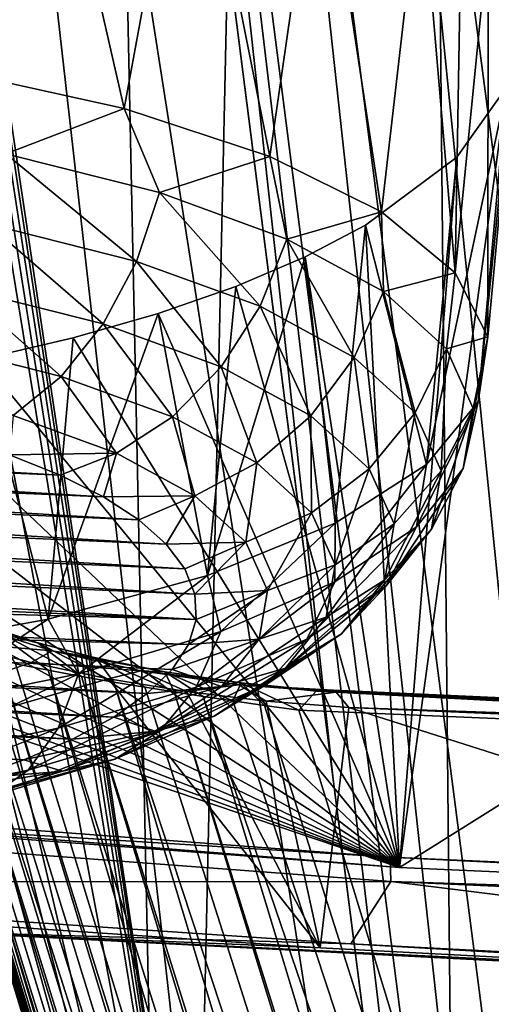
# Model space of a CAD drawing. Header units: millimetres. Extents: x -24 to 24, y 0 to 188.
# Tile 175 of 256: x -4.173 to -3.691, y 128.415 to 129.422. Entities that reach past the tile are written whole.
import ezdxf

# ---------------------------------------------------------------- set-up
doc = ezdxf.new("R2010")
doc.units = ezdxf.units.MM
doc.header["$LTSCALE"] = 58.620611
for name, color, linetype in [('12', 7, 'CONTINUOUS'), ('161', 7, 'CONTINUOUS'), ('2', 7, 'CONTINUOUS'), ('203', 7, 'CONTINUOUS'), ('206', 7, 'CONTINUOUS'), ('208', 7, 'CONTINUOUS'), ('209', 7, 'CONTINUOUS'), ('210', 7, 'CONTINUOUS'), ('211', 7, 'CONTINUOUS'), ('212', 7, 'CONTINUOUS'), ('213', 7, 'CONTINUOUS'), ('229', 7, 'CONTINUOUS'), ('247', 7, 'CONTINUOUS'), ('253', 7, 'CONTINUOUS'), ('347', 7, 'CONTINUOUS'), ('361', 7, 'CONTINUOUS'), ('362', 7, 'CONTINUOUS'), ('363', 7, 'CONTINUOUS'), ('364', 7, 'CONTINUOUS'), ('365', 7, 'CONTINUOUS')]:
    doc.layers.add(name, color=color, linetype=linetype)

msp = doc.modelspace()

# ---------------------------------------------------------------- linework, layer by layer
at = {"layer": '12', "color": 7, "linetype": 'CONTINUOUS'}
for points in [[(-13.2, 136.9457, 106.8622), (0, 136.9457, 106.8622), (0, 114.8352, 36.7366), (-13.2, 136.9457, 106.8622)], [(-13.1992, 125.1156, 69.3419), (-13.2, 136.9457, 106.8622), (0, 114.8352, 36.7366), (-13.1992, 125.1156, 69.3419)]]:
    msp.add_3dface(points, dxfattribs=at)
at = {"layer": '161', "color": 7, "linetype": 'CONTINUOUS'}
for points in [[(-5.1136, 136.6857, 206.8735), (-4.426, 108.2554, 117.2713), (-3.8105, 136.3147, 206.7007), (-5.1136, 136.6857, 206.8735)], [(-4.426, 108.2554, 117.2713), (-3.5345, 108.0801, 117.3266), (-3.8105, 136.3147, 206.7007), (-4.426, 108.2554, 117.2713)], [(-3.8105, 136.3147, 206.7007), (-3.5345, 108.0801, 117.3266), (-2.5216, 136.0553, 206.5802), (-3.8105, 136.3147, 206.7007)]]:
    msp.add_3dface(points, dxfattribs=at)
at = {"layer": '2', "color": 7, "linetype": 'CONTINUOUS'}
for points in [[(-3.9472, 123.9909, 23.9266), (-4.4559, 148, 23.8371), (-5.8919, 123.9909, 23.5233), (-3.9472, 123.9909, 23.9266)], [(-2.2375, 148, -24.1466), (-3.4539, 27.55, -24.0028), (-4.4559, 0.5, -23.8371), (-2.2375, 148, -24.1466)], [(-4.4559, 148, -23.8371), (-2.2375, 148, -24.1466), (-4.4559, 0.5, -23.8371), (-4.4559, 148, -23.8371)], [(-2.2375, 148, 24.1466), (-4.4559, 148, 23.8371), (-3.9472, 123.9909, 23.9266), (-2.2375, 148, 24.1466)], [(-1.9756, 123.9909, 24.1694), (-2.2375, 148, 24.1466), (-3.9472, 123.9909, 23.9266), (-1.9756, 123.9909, 24.1694)]]:
    msp.add_3dface(points, dxfattribs=at)
at = {"layer": '203', "color": 7, "linetype": 'CONTINUOUS'}
for points in [[(-4.516, 131.5121, 210.3745), (-4.5571, 131.8368, 210.2556), (-3.9322, 127.6464, 209.9263), (-4.516, 131.5121, 210.3745)], [(-4.5571, 131.8368, 210.2556), (-4.3856, 131.6494, 207.3901), (-3.9322, 127.6464, 209.9263), (-4.5571, 131.8368, 210.2556)], [(-4.3856, 131.6494, 207.3901), (-4.1281, 130.8052, 204.7125), (-3.5767, 126.4806, 206.229), (-4.3856, 131.6494, 207.3901)], [(-3.9322, 127.6464, 209.9263), (-4.3856, 131.6494, 207.3901), (-3.5767, 126.4806, 206.229), (-3.9322, 127.6464, 209.9263)], [(-4.48, 131.2067, 210.5402), (-4.516, 131.5121, 210.3745), (-3.9322, 127.6464, 209.9263), (-4.48, 131.2067, 210.5402)], [(-4.4501, 130.9283, 210.7491), (-4.48, 131.2067, 210.5402), (-3.9322, 127.6464, 209.9263), (-4.4501, 130.9283, 210.7491)], [(-4.427, 130.6832, 210.9965), (-4.4501, 130.9283, 210.7491), (-3.9322, 127.6464, 209.9263), (-4.427, 130.6832, 210.9965)], [(-3.5767, 126.4806, 206.229), (-4.1281, 130.8052, 204.7125), (-3.8522, 128.6421, 205.468), (-3.5767, 126.4806, 206.229)], [(-4.3645, 129.9451, 211.882), (-4.427, 130.6832, 210.9965), (-3.9322, 127.6464, 209.9263), (-4.3645, 129.9451, 211.882)], [(-4.3064, 129.2312, 212.7862), (-4.3645, 129.9451, 211.882), (-3.9322, 127.6464, 209.9263), (-4.3064, 129.2312, 212.7862)], [(-4.2952, 129.0734, 213.0183), (-4.3064, 129.2312, 212.7862), (-3.9322, 127.6464, 209.9263), (-4.2952, 129.0734, 213.0183)], [(-4.2888, 128.9432, 213.2675), (-4.2952, 129.0734, 213.0183), (-3.9322, 127.6464, 209.9263), (-4.2888, 128.9432, 213.2675)], [(-4.2874, 128.8423, 213.5296), (-4.2888, 128.9432, 213.2675), (-3.9322, 127.6464, 209.9263), (-4.2874, 128.8423, 213.5296)], [(-4.2876, 128.8271, 213.5769), (-4.2874, 128.8423, 213.5296), (-3.9322, 127.6464, 209.9263), (-4.2876, 128.8271, 213.5769)], [(-4.2878, 128.8121, 213.6237), (-4.2876, 128.8271, 213.5769), (-3.9322, 127.6464, 209.9263), (-4.2878, 128.8121, 213.6237)]]:
    msp.add_3dface(points, dxfattribs=at)
at = {"layer": '206', "color": 7, "linetype": 'CONTINUOUS'}
for points in [[(-3.8522, 128.6421, 205.468), (-4.1281, 130.8052, 204.7125), (-4.0805, 130.7225, 204.4511), (-3.8522, 128.6421, 205.468)], [(-3.5767, 126.4806, 206.229), (-3.8522, 128.6421, 205.468), (-4.0805, 130.7225, 204.4511), (-3.5767, 126.4806, 206.229)], [(-3.5767, 126.4806, 206.229), (-4.0805, 130.7225, 204.4511), (-3.5264, 126.3941, 205.9582), (-3.5767, 126.4806, 206.229)], [(-4.0805, 130.7225, 204.4511), (-3.9895, 130.6435, 204.1992), (-3.5264, 126.3941, 205.9582), (-4.0805, 130.7225, 204.4511)], [(-3.9895, 130.6435, 204.1992), (-3.8574, 130.5707, 203.9642), (-3.4301, 126.313, 205.6988), (-3.9895, 130.6435, 204.1992)], [(-3.5264, 126.3941, 205.9582), (-3.9895, 130.6435, 204.1992), (-3.4301, 126.313, 205.6988), (-3.5264, 126.3941, 205.9582)], [(-3.8574, 130.5707, 203.9642), (-3.6874, 130.5057, 203.7517), (-3.2904, 126.2394, 205.4578), (-3.8574, 130.5707, 203.9642)], [(-3.4301, 126.313, 205.6988), (-3.8574, 130.5707, 203.9642), (-3.2904, 126.2394, 205.4578), (-3.4301, 126.313, 205.6988)]]:
    msp.add_3dface(points, dxfattribs=at)
at = {"layer": '208', "color": 7, "linetype": 'CONTINUOUS'}
msp.add_3dface([(-3.8877, 128.7157, 214.778), (-3.0825, 126.0755, 206.4042), (-1.9529, 128.6336, 214.5176), (-3.8877, 128.7157, 214.778)], dxfattribs=at)
at = {"layer": '209', "color": 7, "linetype": 'CONTINUOUS'}
for points in [[(-3.8877, 128.7157, 214.778), (-1.9529, 128.6336, 214.5176), (-3.8698, 128.7353, 214.8711), (-3.8877, 128.7157, 214.778)], [(-3.8698, 128.7353, 214.8711), (-2.3306, 128.6655, 214.6499), (-3.8687, 128.7359, 214.8772), (-3.8698, 128.7353, 214.8711)], [(-3.8698, 128.7353, 214.8711), (-1.9529, 128.6336, 214.5176), (-2.3306, 128.6655, 214.6499), (-3.8698, 128.7353, 214.8711)], [(-2.3306, 128.6655, 214.6499), (-3.8526, 128.7362, 214.9664), (-3.8687, 128.7359, 214.8772), (-2.3306, 128.6655, 214.6499)], [(-2.3306, 128.6655, 214.6499), (-2.3202, 128.6668, 214.7462), (-3.8526, 128.7362, 214.9664), (-2.3306, 128.6655, 214.6499)], [(-3.8526, 128.7362, 214.9664), (-2.3202, 128.6668, 214.7462), (-3.8495, 128.7343, 214.9838), (-3.8526, 128.7362, 214.9664)], [(-2.3202, 128.6668, 214.7462), (-3.8367, 128.7185, 215.0601), (-3.8495, 128.7343, 214.9838), (-2.3202, 128.6668, 214.7462)], [(-1.9279, 128.6375, 214.8031), (-3.8367, 128.7185, 215.0601), (-2.3202, 128.6668, 214.7462), (-1.9279, 128.6375, 214.8031)]]:
    msp.add_3dface(points, dxfattribs=at)
at = {"layer": '210', "color": 7, "linetype": 'CONTINUOUS'}
for points in [[(-4.2135, 128.7997, 214.8856), (-4.2708, 128.8234, 214.8075), (-4.1543, 128.7844, 214.7962), (-4.2135, 128.7997, 214.8856)], [(-4.1543, 128.7844, 214.7962), (-4.2708, 128.8234, 214.8075), (-4.2018, 128.7994, 214.7276), (-4.1543, 128.7844, 214.7962)], [(-4.2135, 128.7997, 214.8856), (-4.1394, 128.7763, 214.9497), (-4.2384, 128.785, 214.9824), (-4.2135, 128.7997, 214.8856)], [(-4.1394, 128.7763, 214.9497), (-4.2135, 128.7997, 214.8856), (-4.0949, 128.7691, 214.8512), (-4.1394, 128.7763, 214.9497)], [(-4.0949, 128.7691, 214.8512), (-4.2135, 128.7997, 214.8856), (-4.1543, 128.7844, 214.7962), (-4.0949, 128.7691, 214.8512)], [(-4.1543, 128.7844, 214.7962), (-4.2018, 128.7994, 214.7276), (-4.1097, 128.7502, 214.7074), (-4.1543, 128.7844, 214.7962)], [(-4.1097, 128.7502, 214.7074), (-4.2018, 128.7994, 214.7276), (-4.1436, 128.7565, 214.6561), (-4.1097, 128.7502, 214.7074)], [(-4.1436, 128.7565, 214.6561), (-4.2018, 128.7994, 214.7276), (-4.177, 128.7632, 214.5877), (-4.1436, 128.7565, 214.6561)], [(-4.2384, 128.785, 214.9824), (-4.1394, 128.7763, 214.9497), (-4.1608, 128.7645, 215.0235), (-4.2384, 128.785, 214.9824)], [(-4.0949, 128.7691, 214.8512), (-4.1543, 128.7844, 214.7962), (-4.0765, 128.7444, 214.744), (-4.0949, 128.7691, 214.8512)], [(-4.0765, 128.7444, 214.744), (-4.1543, 128.7844, 214.7962), (-4.1097, 128.7502, 214.7074), (-4.0765, 128.7444, 214.744)], [(-4.1394, 128.7763, 214.9497), (-4.049, 128.756, 214.9912), (-4.1608, 128.7645, 215.0235), (-4.1394, 128.7763, 214.9497)], [(-4.049, 128.756, 214.9912), (-4.1394, 128.7763, 214.9497), (-4.0243, 128.755, 214.8858), (-4.049, 128.756, 214.9912)], [(-4.0243, 128.755, 214.8858), (-4.1394, 128.7763, 214.9497), (-4.0949, 128.7691, 214.8512), (-4.0243, 128.755, 214.8858)], [(-4.1608, 128.7645, 215.0235), (-4.049, 128.756, 214.9912), (-4.0821, 128.7479, 215.0513), (-4.1608, 128.7645, 215.0235)], [(-4.0243, 128.755, 214.8858), (-4.0949, 128.7691, 214.8512), (-4.0149, 128.7344, 214.7838), (-4.0243, 128.755, 214.8858)], [(-4.0149, 128.7344, 214.7838), (-4.0949, 128.7691, 214.8512), (-4.0449, 128.7392, 214.7685), (-4.0149, 128.7344, 214.7838)], [(-4.0449, 128.7392, 214.7685), (-4.0949, 128.7691, 214.8512), (-4.0765, 128.7444, 214.744), (-4.0449, 128.7392, 214.7685)], [(-4.0821, 128.7479, 215.0513), (-4.049, 128.756, 214.9912), (-4.0025, 128.7348, 215.0664), (-4.0821, 128.7479, 215.0513)], [(-4.049, 128.756, 214.9912), (-3.9489, 128.7415, 215.0028), (-4.0025, 128.7348, 215.0664), (-4.049, 128.756, 214.9912)], [(-3.9489, 128.7415, 215.0028), (-4.049, 128.756, 214.9912), (-3.9466, 128.7436, 214.8945), (-3.9489, 128.7415, 215.0028)], [(-3.9466, 128.7436, 214.8945), (-4.049, 128.756, 214.9912), (-4.0243, 128.755, 214.8858), (-3.9466, 128.7436, 214.8945)], [(-3.9466, 128.7436, 214.8945), (-4.0243, 128.755, 214.8858), (-3.955, 128.7253, 214.7941), (-3.9466, 128.7436, 214.8945)], [(-3.955, 128.7253, 214.7941), (-4.0243, 128.755, 214.8858), (-3.9853, 128.7298, 214.792), (-3.955, 128.7253, 214.7941)], [(-3.9853, 128.7298, 214.792), (-4.0243, 128.755, 214.8858), (-4.0149, 128.7344, 214.7838), (-3.9853, 128.7298, 214.792)], [(-4.0025, 128.7348, 215.0664), (-3.9489, 128.7415, 215.0028), (-3.9209, 128.725, 215.0695), (-4.0025, 128.7348, 215.0664)], [(-3.9226, 128.7206, 214.7897), (-3.9466, 128.7436, 214.8945), (-3.955, 128.7253, 214.7941), (-3.9226, 128.7206, 214.7897)], [(-3.8687, 128.7359, 214.8772), (-3.9489, 128.7415, 215.0028), (-3.9466, 128.7436, 214.8945), (-3.8687, 128.7359, 214.8772)], [(-3.8526, 128.7362, 214.9664), (-3.8495, 128.7343, 214.9838), (-3.9489, 128.7415, 215.0028), (-3.8526, 128.7362, 214.9664)], [(-3.8687, 128.7359, 214.8772), (-3.8526, 128.7362, 214.9664), (-3.9489, 128.7415, 215.0028), (-3.8687, 128.7359, 214.8772)], [(-3.9489, 128.7415, 215.0028), (-3.8495, 128.7343, 214.9838), (-3.9209, 128.725, 215.0695), (-3.9489, 128.7415, 215.0028)], [(-3.8877, 128.7157, 214.778), (-3.8698, 128.7353, 214.8711), (-3.9466, 128.7436, 214.8945), (-3.8877, 128.7157, 214.778)], [(-3.8877, 128.7157, 214.778), (-3.9466, 128.7436, 214.8945), (-3.9226, 128.7206, 214.7897), (-3.8877, 128.7157, 214.778)], [(-3.8698, 128.7353, 214.8711), (-3.8687, 128.7359, 214.8772), (-3.9466, 128.7436, 214.8945), (-3.8698, 128.7353, 214.8711)], [(-3.8495, 128.7343, 214.9838), (-3.8367, 128.7185, 215.0601), (-3.9209, 128.725, 215.0695), (-3.8495, 128.7343, 214.9838)]]:
    msp.add_3dface(points, dxfattribs=at)
at = {"layer": '211', "color": 7, "linetype": 'CONTINUOUS'}
for points in [[(-4.2384, 128.785, 214.9824), (-4.1608, 128.7645, 215.0235), (-4.8154, 128.5369, 216.2234), (-4.2384, 128.785, 214.9824)], [(-4.1608, 128.7645, 215.0235), (-4.0821, 128.7479, 215.0513), (-4.8154, 128.5369, 216.2234), (-4.1608, 128.7645, 215.0235)], [(-4.8154, 128.5369, 216.2234), (-4.0821, 128.7479, 215.0513), (-3.866, 128.4728, 216.0201), (-4.8154, 128.5369, 216.2234)], [(-4.0821, 128.7479, 215.0513), (-4.0025, 128.7348, 215.0664), (-3.866, 128.4728, 216.0201), (-4.0821, 128.7479, 215.0513)], [(-4.0025, 128.7348, 215.0664), (-3.9209, 128.725, 215.0695), (-3.866, 128.4728, 216.0201), (-4.0025, 128.7348, 215.0664)], [(-3.9209, 128.725, 215.0695), (-3.8367, 128.7185, 215.0601), (-3.866, 128.4728, 216.0201), (-3.9209, 128.725, 215.0695)], [(-3.866, 128.4728, 216.0201), (-3.8367, 128.7185, 215.0601), (-2.9074, 128.4228, 215.8615), (-3.866, 128.4728, 216.0201)], [(-3.8367, 128.7185, 215.0601), (-1.9279, 128.6375, 214.8031), (-2.9074, 128.4228, 215.8615), (-3.8367, 128.7185, 215.0601)]]:
    msp.add_3dface(points, dxfattribs=at)
at = {"layer": '212', "color": 7, "linetype": 'CONTINUOUS'}
for points in [[(-3.8346, 128.4767, 216.1813), (-4.7764, 128.5402, 216.3829), (-4.258, 128.489, 216.1825), (-3.8346, 128.4767, 216.1813)], [(-4.8154, 128.5369, 216.2234), (-3.866, 128.4728, 216.0201), (-4.258, 128.489, 216.1825), (-4.8154, 128.5369, 216.2234)], [(-3.866, 128.4728, 216.0201), (-2.9074, 128.4228, 215.8615), (-4.258, 128.489, 216.1825), (-3.866, 128.4728, 216.0201)], [(-2.9074, 128.4228, 215.8615), (-2.4228, 128.3942, 215.8818), (-4.258, 128.489, 216.1825), (-2.9074, 128.4228, 215.8615)], [(-2.4228, 128.3942, 215.8818), (-3.8346, 128.4767, 216.1813), (-4.258, 128.489, 216.1825), (-2.4228, 128.3942, 215.8818)], [(-2.8835, 128.4271, 216.024), (-3.8346, 128.4767, 216.1813), (-2.4228, 128.3942, 215.8818), (-2.8835, 128.4271, 216.024)]]:
    msp.add_3dface(points, dxfattribs=at)
at = {"layer": '213', "color": 7, "linetype": 'CONTINUOUS'}
for points in [[(-5.6454, 128.6801, 216.8244), (-4.7764, 128.5402, 216.3829), (-3.7938, 128.5407, 216.3822), (-5.6454, 128.6801, 216.8244)], [(-4.7764, 128.5402, 216.3829), (-3.8346, 128.4767, 216.1813), (-3.7938, 128.5407, 216.3822), (-4.7764, 128.5402, 216.3829)], [(-3.8346, 128.4767, 216.1813), (-2.8835, 128.4271, 216.024), (-3.7938, 128.5407, 216.3822), (-3.8346, 128.4767, 216.1813)], [(-3.7938, 128.5407, 216.3822), (-2.8835, 128.4271, 216.024), (-1.9057, 128.4565, 216.1151), (-3.7938, 128.5407, 216.3822)]]:
    msp.add_3dface(points, dxfattribs=at)
at = {"layer": '229', "color": 7, "linetype": 'CONTINUOUS'}
for points in [[(-5.6459, 128.7051, 216.8167), (-5.6454, 128.6801, 216.8244), (-3.7944, 128.5656, 216.3744), (-5.6459, 128.7051, 216.8167)], [(-5.6454, 128.6801, 216.8244), (-3.7938, 128.5407, 216.3822), (-3.7944, 128.5656, 216.3744), (-5.6454, 128.6801, 216.8244)], [(-3.7944, 128.5656, 216.3744), (-3.7938, 128.5407, 216.3822), (-1.9063, 128.4814, 216.1073), (-3.7944, 128.5656, 216.3744)], [(-3.7938, 128.5407, 216.3822), (-1.9057, 128.4565, 216.1151), (-1.9063, 128.4814, 216.1073), (-3.7938, 128.5407, 216.3822)]]:
    msp.add_3dface(points, dxfattribs=at)
at = {"layer": '247', "color": 7, "linetype": 'CONTINUOUS'}
for points in [[(-4.2878, 128.8121, 213.6237), (-3.564, 126.4177, 206.25), (-4.2909, 128.809, 213.7134), (-4.2878, 128.8121, 213.6237)], [(-4.2878, 128.8121, 213.6237), (-3.9322, 127.6464, 209.9263), (-3.564, 126.4177, 206.25), (-4.2878, 128.8121, 213.6237)], [(-3.564, 126.4177, 206.25), (-4.2921, 128.8058, 213.7977), (-4.2909, 128.809, 213.7134), (-3.564, 126.4177, 206.25)], [(-3.564, 126.4177, 206.25), (-4.2915, 128.8028, 213.8762), (-4.2921, 128.8058, 213.7977), (-3.564, 126.4177, 206.25)], [(-3.564, 126.4177, 206.25), (-3.5479, 126.3699, 206.2666), (-4.2915, 128.8028, 213.8762), (-3.564, 126.4177, 206.25)], [(-3.5479, 126.3699, 206.2666), (-4.2895, 128.7998, 213.9497), (-4.2915, 128.8028, 213.8762), (-3.5479, 126.3699, 206.2666)], [(-3.5479, 126.3699, 206.2666), (-4.2862, 128.7969, 214.0184), (-4.2895, 128.7998, 213.9497), (-3.5479, 126.3699, 206.2666)], [(-3.5479, 126.3699, 206.2666), (-3.5257, 126.3228, 206.2836), (-4.2862, 128.7969, 214.0184), (-3.5479, 126.3699, 206.2666)], [(-3.5257, 126.3228, 206.2836), (-4.2817, 128.794, 214.0827), (-4.2862, 128.7969, 214.0184), (-3.5257, 126.3228, 206.2836)], [(-3.5257, 126.3228, 206.2836), (-4.2733, 128.7898, 214.1714), (-4.2817, 128.794, 214.0827), (-3.5257, 126.3228, 206.2836)], [(-3.5257, 126.3228, 206.2836), (-3.492, 126.2698, 206.3036), (-4.2733, 128.7898, 214.1714), (-3.5257, 126.3228, 206.2836)], [(-3.492, 126.2698, 206.3036), (-4.2629, 128.7857, 214.2515), (-4.2733, 128.7898, 214.1714), (-3.492, 126.2698, 206.3036)], [(-3.492, 126.2698, 206.3036), (-4.2511, 128.7817, 214.3238), (-4.2629, 128.7857, 214.2515), (-3.492, 126.2698, 206.3036)], [(-3.492, 126.2698, 206.3036), (-3.4642, 126.2355, 206.3171), (-4.2511, 128.7817, 214.3238), (-3.492, 126.2698, 206.3036)], [(-3.4642, 126.2355, 206.3171), (-4.238, 128.7778, 214.3889), (-4.2511, 128.7817, 214.3238), (-3.4642, 126.2355, 206.3171)], [(-3.4642, 126.2355, 206.3171), (-3.4124, 126.1861, 206.3376), (-4.238, 128.7778, 214.3889), (-3.4642, 126.2355, 206.3171)], [(-3.4124, 126.1861, 206.3376), (-4.2238, 128.774, 214.4473), (-4.238, 128.7778, 214.3889), (-3.4124, 126.1861, 206.3376)], [(-3.4124, 126.1861, 206.3376), (-4.2088, 128.7703, 214.4997), (-4.2238, 128.774, 214.4473), (-3.4124, 126.1861, 206.3376)], [(-3.4124, 126.1861, 206.3376), (-4.1932, 128.7667, 214.5463), (-4.2088, 128.7703, 214.4997), (-3.4124, 126.1861, 206.3376)], [(-3.4124, 126.1861, 206.3376), (-3.3823, 126.1633, 206.3477), (-4.1932, 128.7667, 214.5463), (-3.4124, 126.1861, 206.3376)], [(-3.3823, 126.1633, 206.3477), (-4.177, 128.7632, 214.5877), (-4.1932, 128.7667, 214.5463), (-3.3823, 126.1633, 206.3477)], [(-3.3823, 126.1633, 206.3477), (-4.1436, 128.7565, 214.6561), (-4.177, 128.7632, 214.5877), (-3.3823, 126.1633, 206.3477)], [(-3.3823, 126.1633, 206.3477), (-3.3137, 126.1236, 206.3668), (-4.1436, 128.7565, 214.6561), (-3.3823, 126.1633, 206.3477)], [(-3.3137, 126.1236, 206.3668), (-4.1097, 128.7502, 214.7074), (-4.1436, 128.7565, 214.6561), (-3.3137, 126.1236, 206.3668)], [(-3.3137, 126.1236, 206.3668), (-3.2863, 126.1116, 206.3732), (-4.1097, 128.7502, 214.7074), (-3.3137, 126.1236, 206.3668)], [(-3.2863, 126.1116, 206.3732), (-4.0765, 128.7444, 214.744), (-4.1097, 128.7502, 214.7074), (-3.2863, 126.1116, 206.3732)], [(-3.2863, 126.1116, 206.3732), (-3.2016, 126.086, 206.3894), (-4.0765, 128.7444, 214.744), (-3.2863, 126.1116, 206.3732)], [(-3.2016, 126.086, 206.3894), (-4.0449, 128.7392, 214.7685), (-4.0765, 128.7444, 214.744), (-3.2016, 126.086, 206.3894)], [(-3.2016, 126.086, 206.3894), (-4.0149, 128.7344, 214.7838), (-4.0449, 128.7392, 214.7685), (-3.2016, 126.086, 206.3894)], [(-3.2016, 126.086, 206.3894), (-3.1839, 126.0827, 206.3922), (-4.0149, 128.7344, 214.7838), (-3.2016, 126.086, 206.3894)], [(-3.1839, 126.0827, 206.3922), (-3.9853, 128.7298, 214.792), (-4.0149, 128.7344, 214.7838), (-3.1839, 126.0827, 206.3922)], [(-3.1839, 126.0827, 206.3922), (-3.0825, 126.0755, 206.4042), (-3.9853, 128.7298, 214.792), (-3.1839, 126.0827, 206.3922)], [(-3.0825, 126.0755, 206.4042), (-3.955, 128.7253, 214.7941), (-3.9853, 128.7298, 214.792), (-3.0825, 126.0755, 206.4042)], [(-3.0825, 126.0755, 206.4042), (-3.9226, 128.7206, 214.7897), (-3.955, 128.7253, 214.7941), (-3.0825, 126.0755, 206.4042)], [(-3.0825, 126.0755, 206.4042), (-3.8877, 128.7157, 214.778), (-3.9226, 128.7206, 214.7897), (-3.0825, 126.0755, 206.4042)]]:
    msp.add_3dface(points, dxfattribs=at)
at = {"layer": '253', "color": 7, "linetype": 'CONTINUOUS'}
for points in [[(-1.9017, 128.4708, 216.1629), (-2.3446, 129.4588, 219.0029), (-3.7849, 128.5548, 216.4293), (-1.9017, 128.4708, 216.1629)], [(-3.7849, 128.5548, 216.4293), (-2.3446, 129.4588, 219.0029), (-3.6752, 129.3531, 218.7523), (-3.7849, 128.5548, 216.4293)], [(-3.7263, 129.2812, 218.5561), (-3.7849, 128.5548, 216.4293), (-3.6752, 129.3531, 218.7523), (-3.7263, 129.2812, 218.5561)], [(-3.8194, 129.2117, 218.3652), (-3.7849, 128.5548, 216.4293), (-3.7263, 129.2812, 218.5561), (-3.8194, 129.2117, 218.3652)], [(-3.8812, 129.1792, 218.2756), (-3.7849, 128.5548, 216.4293), (-3.8194, 129.2117, 218.3652), (-3.8812, 129.1792, 218.2756)], [(-3.9521, 129.149, 218.1921), (-3.7849, 128.5548, 216.4293), (-3.8812, 129.1792, 218.2756), (-3.9521, 129.149, 218.1921)], [(-4.0314, 129.1213, 218.1156), (-3.7849, 128.5548, 216.4293), (-3.9521, 129.149, 218.1921), (-4.0314, 129.1213, 218.1156)], [(-4.1182, 129.0965, 218.0468), (-3.7849, 128.5548, 216.4293), (-4.0314, 129.1213, 218.1156), (-4.1182, 129.0965, 218.0468)], [(-4.2118, 129.0747, 217.9864), (-3.7849, 128.5548, 216.4293), (-4.1182, 129.0965, 218.0468), (-4.2118, 129.0747, 217.9864)], [(-4.3112, 129.056, 217.9349), (-3.7849, 128.5548, 216.4293), (-4.2118, 129.0747, 217.9864), (-4.3112, 129.056, 217.9349)], [(-4.4154, 129.0407, 217.8929), (-3.7849, 128.5548, 216.4293), (-4.3112, 129.056, 217.9349), (-4.4154, 129.0407, 217.8929)], [(-5.6316, 128.6939, 216.8705), (-3.7849, 128.5548, 216.4293), (-5.1936, 129.0327, 217.8865), (-5.6316, 128.6939, 216.8705)], [(-5.1936, 129.0327, 217.8865), (-3.7849, 128.5548, 216.4293), (-5.0848, 129.0231, 217.8562), (-5.1936, 129.0327, 217.8865)], [(-4.5236, 129.0288, 217.8608), (-3.7849, 128.5548, 216.4293), (-4.4154, 129.0407, 217.8929), (-4.5236, 129.0288, 217.8608)], [(-5.0848, 129.0231, 217.8562), (-3.7849, 128.5548, 216.4293), (-4.9735, 129.0171, 217.8361), (-5.0848, 129.0231, 217.8562)], [(-4.6345, 129.0205, 217.8389), (-3.7849, 128.5548, 216.4293), (-4.5236, 129.0288, 217.8608), (-4.6345, 129.0205, 217.8389)], [(-4.9735, 129.0171, 217.8361), (-3.7849, 128.5548, 216.4293), (-4.8606, 129.0146, 217.8265), (-4.9735, 129.0171, 217.8361)], [(-4.8606, 129.0146, 217.8265), (-3.7849, 128.5548, 216.4293), (-4.7472, 129.0157, 217.8275), (-4.8606, 129.0146, 217.8265)], [(-4.7472, 129.0157, 217.8275), (-3.7849, 128.5548, 216.4293), (-4.6345, 129.0205, 217.8389), (-4.7472, 129.0157, 217.8275)]]:
    msp.add_3dface(points, dxfattribs=at)
at = {"layer": '347', "color": 7, "linetype": 'CONTINUOUS'}
for points in [[(-5.6459, 128.7051, 216.8167), (-3.7944, 128.5656, 216.3744), (-3.7849, 128.5548, 216.4293), (-5.6459, 128.7051, 216.8167)], [(-5.6459, 128.7051, 216.8167), (-3.7849, 128.5548, 216.4293), (-5.6316, 128.6939, 216.8705), (-5.6459, 128.7051, 216.8167)], [(-3.7944, 128.5656, 216.3744), (-1.9063, 128.4814, 216.1073), (-1.9017, 128.4708, 216.1629), (-3.7944, 128.5656, 216.3744)], [(-3.7944, 128.5656, 216.3744), (-1.9017, 128.4708, 216.1629), (-3.7849, 128.5548, 216.4293), (-3.7944, 128.5656, 216.3744)]]:
    msp.add_3dface(points, dxfattribs=at)
at = {"layer": '361', "color": 7, "linetype": 'CONTINUOUS'}
for points in [[(-5.2765, 129.0241, 219.7468), (-5.3457, 129.0086, 219.6974), (-4.1314, 128.9561, 219.5309), (-5.2765, 129.0241, 219.7468)], [(-4.1832, 128.9769, 219.5969), (-5.2765, 129.0241, 219.7468), (-4.1314, 128.9561, 219.5309), (-4.1832, 128.9769, 219.5969)], [(-5.3457, 129.0086, 219.6974), (-5.409, 128.9909, 219.6414), (-4.0872, 128.9338, 219.4601), (-5.3457, 129.0086, 219.6974)], [(-4.1314, 128.9561, 219.5309), (-5.3457, 129.0086, 219.6974), (-4.0872, 128.9338, 219.4601), (-4.1314, 128.9561, 219.5309)], [(-5.409, 128.9909, 219.6414), (-5.4659, 128.9713, 219.5793), (-4.051, 128.9102, 219.3853), (-5.409, 128.9909, 219.6414)], [(-4.0872, 128.9338, 219.4601), (-5.409, 128.9909, 219.6414), (-4.051, 128.9102, 219.3853), (-4.0872, 128.9338, 219.4601)], [(-5.4659, 128.9713, 219.5793), (-5.5156, 128.9501, 219.5119), (-4.0231, 128.8856, 219.3073), (-5.4659, 128.9713, 219.5793)], [(-4.051, 128.9102, 219.3853), (-5.4659, 128.9713, 219.5793), (-4.0231, 128.8856, 219.3073), (-4.051, 128.9102, 219.3853)], [(-5.5156, 128.9501, 219.5119), (-5.5577, 128.9274, 219.44), (-4.004, 128.8602, 219.227), (-5.5156, 128.9501, 219.5119)], [(-4.0231, 128.8856, 219.3073), (-5.5156, 128.9501, 219.5119), (-4.004, 128.8602, 219.227), (-4.0231, 128.8856, 219.3073)], [(-5.5577, 128.9274, 219.44), (-5.5917, 128.9035, 219.3642), (-3.9938, 128.8344, 219.1451), (-5.5577, 128.9274, 219.44)], [(-4.004, 128.8602, 219.227), (-5.5577, 128.9274, 219.44), (-3.9938, 128.8344, 219.1451), (-4.004, 128.8602, 219.227)], [(-5.5917, 128.9035, 219.3642), (-5.6172, 128.8787, 219.2855), (-3.9926, 128.8085, 219.0628), (-5.5917, 128.9035, 219.3642)], [(-3.9938, 128.8344, 219.1451), (-5.5917, 128.9035, 219.3642), (-3.9926, 128.8085, 219.0628), (-3.9938, 128.8344, 219.1451)], [(-5.6172, 128.8787, 219.2855), (-5.6338, 128.8534, 219.2051), (-3.9926, 128.8085, 219.0628), (-5.6172, 128.8787, 219.2855)], [(-5.6416, 128.8276, 219.1235), (-4.0004, 128.7827, 218.9812), (-5.6338, 128.8534, 219.2051), (-5.6416, 128.8276, 219.1235)], [(-5.6338, 128.8534, 219.2051), (-4.0004, 128.7827, 218.9812), (-3.9926, 128.8085, 219.0628), (-5.6338, 128.8534, 219.2051)], [(-4.017, 128.7574, 218.9008), (-4.0004, 128.7827, 218.9812), (-5.6416, 128.8276, 219.1235), (-4.017, 128.7574, 218.9008)], [(-4.0425, 128.7326, 218.8221), (-4.017, 128.7574, 218.9008), (-5.6416, 128.8276, 219.1235), (-4.0425, 128.7326, 218.8221)], [(-5.6404, 128.8017, 219.0412), (-4.0425, 128.7326, 218.8221), (-5.6416, 128.8276, 219.1235), (-5.6404, 128.8017, 219.0412)], [(-4.0765, 128.7087, 218.7463), (-4.0425, 128.7326, 218.8221), (-5.6404, 128.8017, 219.0412), (-4.0765, 128.7087, 218.7463)], [(-5.6302, 128.7759, 218.9593), (-4.0765, 128.7087, 218.7463), (-5.6404, 128.8017, 219.0412), (-5.6302, 128.7759, 218.9593)], [(-4.1186, 128.686, 218.6744), (-4.0765, 128.7087, 218.7463), (-5.6302, 128.7759, 218.9593), (-4.1186, 128.686, 218.6744)], [(-5.6111, 128.7505, 218.879), (-4.1186, 128.686, 218.6744), (-5.6302, 128.7759, 218.9593), (-5.6111, 128.7505, 218.879)], [(-4.1683, 128.6648, 218.607), (-4.1186, 128.686, 218.6744), (-5.6111, 128.7505, 218.879), (-4.1683, 128.6648, 218.607)], [(-5.5832, 128.7259, 218.801), (-4.1683, 128.6648, 218.607), (-5.6111, 128.7505, 218.879), (-5.5832, 128.7259, 218.801)], [(-4.2252, 128.6452, 218.5449), (-4.1683, 128.6648, 218.607), (-5.5832, 128.7259, 218.801), (-4.2252, 128.6452, 218.5449)]]:
    msp.add_3dface(points, dxfattribs=at)
at = {"layer": '362', "color": 7, "linetype": 'CONTINUOUS'}
for points in [[(-4.066, 129.3307, 219.8083), (-4.2436, 129.3699, 219.9327), (-4.1868, 129.2844, 219.9022), (-4.066, 129.3307, 219.8083)], [(-4.03, 129.2449, 219.7769), (-4.066, 129.3307, 219.8083), (-4.1868, 129.2844, 219.9022), (-4.03, 129.2449, 219.7769)], [(-3.9173, 129.2818, 219.6532), (-4.066, 129.3307, 219.8083), (-4.03, 129.2449, 219.7769), (-3.9173, 129.2818, 219.6532)], [(-4.0533, 129.1746, 219.7749), (-4.1868, 129.2844, 219.9022), (-4.2055, 129.213, 219.8965), (-4.0533, 129.1746, 219.7749)], [(-4.03, 129.2449, 219.7769), (-4.1868, 129.2844, 219.9022), (-4.0533, 129.1746, 219.7749), (-4.03, 129.2449, 219.7769)], [(-3.9, 129.1974, 219.6263), (-3.9173, 129.2818, 219.6532), (-4.03, 129.2449, 219.7769), (-3.9, 129.1974, 219.6263)], [(-3.8032, 129.2251, 219.4734), (-3.9173, 129.2818, 219.6532), (-3.9, 129.1974, 219.6263), (-3.8032, 129.2251, 219.4734)], [(-3.9271, 129.1286, 219.6288), (-4.03, 129.2449, 219.7769), (-4.0533, 129.1746, 219.7749), (-3.9271, 129.1286, 219.6288)], [(-3.9, 129.1974, 219.6263), (-4.03, 129.2449, 219.7769), (-3.9271, 129.1286, 219.6288), (-3.9, 129.1974, 219.6263)], [(-3.8012, 129.1436, 219.4555), (-3.8032, 129.2251, 219.4734), (-3.9, 129.1974, 219.6263), (-3.8012, 129.1436, 219.4555)], [(-3.7281, 129.1628, 219.2759), (-3.8032, 129.2251, 219.4734), (-3.8012, 129.1436, 219.4555), (-3.7281, 129.1628, 219.2759)], [(-4.0874, 129.1107, 219.7596), (-4.2055, 129.213, 219.8965), (-4.2328, 129.1473, 219.8757), (-4.0874, 129.1107, 219.7596)], [(-4.0533, 129.1746, 219.7749), (-4.2055, 129.213, 219.8965), (-4.0874, 129.1107, 219.7596), (-4.0533, 129.1746, 219.7749)], [(-3.8312, 129.0763, 219.463), (-3.9, 129.1974, 219.6263), (-3.9271, 129.1286, 219.6288), (-3.8312, 129.0763, 219.463)], [(-3.8012, 129.1436, 219.4555), (-3.9, 129.1974, 219.6263), (-3.8312, 129.0763, 219.463), (-3.8012, 129.1436, 219.4555)], [(-3.9669, 129.0667, 219.62), (-4.0533, 129.1746, 219.7749), (-4.0874, 129.1107, 219.7596), (-3.9669, 129.0667, 219.62)], [(-3.9271, 129.1286, 219.6288), (-4.0533, 129.1746, 219.7749), (-3.9669, 129.0667, 219.62), (-3.9271, 129.1286, 219.6288)], [(-3.737, 129.0852, 219.2703), (-3.7281, 129.1628, 219.2759), (-3.8012, 129.1436, 219.4555), (-3.737, 129.0852, 219.2703)], [(-3.6948, 129.0973, 219.0682), (-3.7281, 129.1628, 219.2759), (-3.737, 129.0852, 219.2703), (-3.6948, 129.0973, 219.0682)], [(-4.1303, 129.057, 219.7319), (-4.2328, 129.1473, 219.8757), (-4.2671, 129.0915, 219.8413), (-4.1303, 129.057, 219.7319)], [(-4.0874, 129.1107, 219.7596), (-4.2328, 129.1473, 219.8757), (-4.1303, 129.057, 219.7319), (-4.0874, 129.1107, 219.7596)], [(-3.7689, 129.0196, 219.2832), (-3.8012, 129.1436, 219.4555), (-3.8312, 129.0763, 219.463), (-3.7689, 129.0196, 219.2832)], [(-3.737, 129.0852, 219.2703), (-3.8012, 129.1436, 219.4555), (-3.7689, 129.0196, 219.2832), (-3.737, 129.0852, 219.2703)], [(-3.8753, 129.0168, 219.4616), (-3.9271, 129.1286, 219.6288), (-3.9669, 129.0667, 219.62), (-3.8753, 129.0168, 219.4616)], [(-3.8312, 129.0763, 219.463), (-3.9271, 129.1286, 219.6288), (-3.8753, 129.0168, 219.4616), (-3.8312, 129.0763, 219.463)], [(-4.0168, 129.0156, 219.6005), (-4.0874, 129.1107, 219.7596), (-4.1303, 129.057, 219.7319), (-4.0168, 129.0156, 219.6005)], [(-3.9669, 129.0667, 219.62), (-4.0874, 129.1107, 219.7596), (-4.0168, 129.0156, 219.6005), (-3.9669, 129.0667, 219.62)], [(-3.7096, 129.0242, 219.0769), (-3.6948, 129.0973, 219.0682), (-3.737, 129.0852, 219.2703), (-3.7096, 129.0242, 219.0769)], [(-3.7046, 129.0311, 218.8582), (-3.6948, 129.0973, 219.0682), (-3.7199, 128.9628, 218.8821), (-3.7046, 129.0311, 218.8582)], [(-3.7199, 128.9628, 218.8821), (-3.6948, 129.0973, 219.0682), (-3.7096, 129.0242, 219.0769), (-3.7199, 128.9628, 218.8821)], [(-4.1793, 129.0169, 219.6936), (-4.1303, 129.057, 219.7319), (-4.2671, 129.0915, 219.8413), (-4.1793, 129.0169, 219.6936)], [(-3.7423, 128.9605, 219.0956), (-3.737, 129.0852, 219.2703), (-3.7689, 129.0196, 219.2832), (-3.7423, 128.9605, 219.0956)], [(-3.7096, 129.0242, 219.0769), (-3.737, 129.0852, 219.2703), (-3.7423, 128.9605, 219.0956), (-3.7096, 129.0242, 219.0769)], [(-3.8158, 128.9626, 219.2899), (-3.8312, 129.0763, 219.463), (-3.8753, 129.0168, 219.4616), (-3.8158, 128.9626, 219.2899)], [(-3.7689, 129.0196, 219.2832), (-3.8312, 129.0763, 219.463), (-3.8158, 128.9626, 219.2899), (-3.7689, 129.0196, 219.2832)], [(-3.9306, 128.9686, 219.4514), (-3.9669, 129.0667, 219.62), (-4.0168, 129.0156, 219.6005), (-3.9306, 128.9686, 219.4514)], [(-3.8753, 129.0168, 219.4616), (-3.9669, 129.0667, 219.62), (-3.9306, 128.9686, 219.4514), (-3.8753, 129.0168, 219.4616)], [(-4.1793, 129.0169, 219.6936), (-4.0739, 128.9784, 219.5716), (-4.1303, 129.057, 219.7319), (-4.1793, 129.0169, 219.6936)], [(-4.0739, 128.9784, 219.5716), (-4.0168, 129.0156, 219.6005), (-4.1303, 129.057, 219.7319), (-4.0739, 128.9784, 219.5716)], [(-3.7199, 128.9628, 218.8821), (-3.7096, 129.0242, 219.0769), (-3.7523, 128.9008, 218.9065), (-3.7199, 128.9628, 218.8821)], [(-3.7523, 128.9008, 218.9065), (-3.7096, 129.0242, 219.0769), (-3.7423, 128.9605, 219.0956), (-3.7523, 128.9008, 218.9065)], [(-4.1793, 129.0169, 219.6936), (-4.1832, 128.9769, 219.5969), (-4.0739, 128.9784, 219.5716), (-4.1793, 129.0169, 219.6936)], [(-4.0739, 128.9784, 219.5716), (-3.9939, 128.9347, 219.4332), (-4.0168, 129.0156, 219.6005), (-4.0739, 128.9784, 219.5716)], [(-3.9939, 128.9347, 219.4332), (-3.9306, 128.9686, 219.4514), (-4.0168, 129.0156, 219.6005), (-3.9939, 128.9347, 219.4332)], [(-3.8746, 128.9176, 219.2898), (-3.8753, 129.0168, 219.4616), (-3.9306, 128.9686, 219.4514), (-3.8746, 128.9176, 219.2898)], [(-3.8158, 128.9626, 219.2899), (-3.8753, 129.0168, 219.4616), (-3.8746, 128.9176, 219.2898), (-3.8158, 128.9626, 219.2899)], [(-3.7903, 128.9061, 219.1106), (-3.7689, 129.0196, 219.2832), (-3.8158, 128.9626, 219.2899), (-3.7903, 128.9061, 219.1106)], [(-3.7423, 128.9605, 219.0956), (-3.7689, 129.0196, 219.2832), (-3.7903, 128.9061, 219.1106), (-3.7423, 128.9605, 219.0956)], [(-4.1832, 128.9769, 219.5969), (-4.1314, 128.9561, 219.5309), (-4.0739, 128.9784, 219.5716), (-4.1832, 128.9769, 219.5969)], [(-4.1314, 128.9561, 219.5309), (-4.0872, 128.9338, 219.4601), (-4.0739, 128.9784, 219.5716), (-4.1314, 128.9561, 219.5309)], [(-4.0739, 128.9784, 219.5716), (-4.0872, 128.9338, 219.4601), (-3.9939, 128.9347, 219.4332), (-4.0739, 128.9784, 219.5716)], [(-3.9939, 128.9347, 219.4332), (-3.9419, 128.8874, 219.2831), (-3.9306, 128.9686, 219.4514), (-3.9939, 128.9347, 219.4332)], [(-3.9419, 128.8874, 219.2831), (-3.8746, 128.9176, 219.2898), (-3.9306, 128.9686, 219.4514), (-3.9419, 128.8874, 219.2831)], [(-3.8507, 128.8644, 219.1211), (-3.8158, 128.9626, 219.2899), (-3.8746, 128.9176, 219.2898), (-3.8507, 128.8644, 219.1211)], [(-3.7903, 128.9061, 219.1106), (-3.8158, 128.9626, 219.2899), (-3.8507, 128.8644, 219.1211), (-3.7903, 128.9061, 219.1106)], [(-3.7523, 128.9008, 218.9065), (-3.7423, 128.9605, 219.0956), (-3.7999, 128.8491, 218.93), (-3.7523, 128.9008, 218.9065)], [(-3.7999, 128.8491, 218.93), (-3.7423, 128.9605, 219.0956), (-3.7903, 128.9061, 219.1106), (-3.7999, 128.8491, 218.93)], [(-4.0872, 128.9338, 219.4601), (-4.051, 128.9102, 219.3853), (-3.9939, 128.9347, 219.4332), (-4.0872, 128.9338, 219.4601)], [(-4.051, 128.9102, 219.3853), (-4.0231, 128.8856, 219.3073), (-3.9939, 128.9347, 219.4332), (-4.051, 128.9102, 219.3853)], [(-3.9939, 128.9347, 219.4332), (-4.0231, 128.8856, 219.3073), (-3.9419, 128.8874, 219.2831), (-3.9939, 128.9347, 219.4332)], [(-3.9419, 128.8874, 219.2831), (-3.9197, 128.838, 219.1264), (-3.8746, 128.9176, 219.2898), (-3.9419, 128.8874, 219.2831)], [(-3.9197, 128.838, 219.1264), (-3.8507, 128.8644, 219.1211), (-3.8746, 128.9176, 219.2898), (-3.9197, 128.838, 219.1264)], [(-3.7999, 128.8491, 218.93), (-3.7903, 128.9061, 219.1106), (-3.8597, 128.8108, 218.9511), (-3.7999, 128.8491, 218.93)], [(-3.8597, 128.8108, 218.9511), (-3.7903, 128.9061, 219.1106), (-3.8507, 128.8644, 219.1211), (-3.8597, 128.8108, 218.9511)], [(-4.0231, 128.8856, 219.3073), (-4.004, 128.8602, 219.227), (-3.9419, 128.8874, 219.2831), (-4.0231, 128.8856, 219.3073)], [(-4.004, 128.8602, 219.227), (-3.9938, 128.8344, 219.1451), (-3.9419, 128.8874, 219.2831), (-4.004, 128.8602, 219.227)], [(-3.9419, 128.8874, 219.2831), (-3.9938, 128.8344, 219.1451), (-3.9197, 128.838, 219.1264), (-3.9419, 128.8874, 219.2831)], [(-3.9197, 128.838, 219.1264), (-3.928, 128.7882, 218.9685), (-3.8507, 128.8644, 219.1211), (-3.9197, 128.838, 219.1264)], [(-3.928, 128.7882, 218.9685), (-3.8597, 128.8108, 218.9511), (-3.8507, 128.8644, 219.1211), (-3.928, 128.7882, 218.9685)], [(-3.9926, 128.8085, 219.0628), (-4.0004, 128.7827, 218.9812), (-3.9197, 128.838, 219.1264), (-3.9926, 128.8085, 219.0628)], [(-3.9197, 128.838, 219.1264), (-4.0004, 128.7827, 218.9812), (-3.928, 128.7882, 218.9685), (-3.9197, 128.838, 219.1264)], [(-3.9938, 128.8344, 219.1451), (-3.9926, 128.8085, 219.0628), (-3.9197, 128.838, 219.1264), (-3.9938, 128.8344, 219.1451)]]:
    msp.add_3dface(points, dxfattribs=at)
at = {"layer": '363', "color": 7, "linetype": 'CONTINUOUS'}
for points in [[(-3.7046, 129.0311, 218.8582), (-3.7199, 128.9628, 218.8821), (-3.7676, 128.903, 218.6924), (-3.7046, 129.0311, 218.8582)], [(-3.7572, 128.9668, 218.6542), (-3.7046, 129.0311, 218.8582), (-3.7676, 128.903, 218.6924), (-3.7572, 128.9668, 218.6542)], [(-3.8505, 128.9068, 218.4638), (-3.7572, 128.9668, 218.6542), (-3.851, 128.8468, 218.5143), (-3.8505, 128.9068, 218.4638)], [(-3.851, 128.8468, 218.5143), (-3.7572, 128.9668, 218.6542), (-3.7676, 128.903, 218.6924), (-3.851, 128.8468, 218.5143)], [(-3.7199, 128.9628, 218.8821), (-3.7523, 128.9008, 218.9065), (-3.7986, 128.8428, 218.7224), (-3.7199, 128.9628, 218.8821)], [(-3.7676, 128.903, 218.6924), (-3.7199, 128.9628, 218.8821), (-3.7986, 128.8428, 218.7224), (-3.7676, 128.903, 218.6924)], [(-3.9809, 128.8534, 218.2945), (-3.8505, 128.9068, 218.4638), (-3.9673, 128.7962, 218.3538), (-3.9809, 128.8534, 218.2945)], [(-3.9673, 128.7962, 218.3538), (-3.8505, 128.9068, 218.4638), (-3.851, 128.8468, 218.5143), (-3.9673, 128.7962, 218.3538)], [(-3.851, 128.8468, 218.5143), (-3.7676, 128.903, 218.6924), (-3.8796, 128.7883, 218.5496), (-3.851, 128.8468, 218.5143)], [(-3.8796, 128.7883, 218.5496), (-3.7676, 128.903, 218.6924), (-3.7986, 128.8428, 218.7224), (-3.8796, 128.7883, 218.5496)], [(-3.7523, 128.9008, 218.9065), (-3.7999, 128.8491, 218.93), (-3.8441, 128.7937, 218.7541), (-3.7523, 128.9008, 218.9065)], [(-3.7986, 128.8428, 218.7224), (-3.7523, 128.9008, 218.9065), (-3.8441, 128.7937, 218.7541), (-3.7986, 128.8428, 218.7224)], [(-4.1435, 128.8087, 218.1527), (-3.9809, 128.8534, 218.2945), (-4.1126, 128.7529, 218.2164), (-4.1435, 128.8087, 218.1527)], [(-4.1126, 128.7529, 218.2164), (-3.9809, 128.8534, 218.2945), (-3.9673, 128.7962, 218.3538), (-4.1126, 128.7529, 218.2164)], [(-3.9673, 128.7962, 218.3538), (-3.851, 128.8468, 218.5143), (-3.9924, 128.7392, 218.3938), (-3.9673, 128.7962, 218.3538)], [(-3.9924, 128.7392, 218.3938), (-3.851, 128.8468, 218.5143), (-3.8796, 128.7883, 218.5496), (-3.9924, 128.7392, 218.3938)], [(-3.8796, 128.7883, 218.5496), (-3.7986, 128.8428, 218.7224), (-3.9214, 128.7416, 218.589), (-3.8796, 128.7883, 218.5496)], [(-3.9214, 128.7416, 218.589), (-3.7986, 128.8428, 218.7224), (-3.8441, 128.7937, 218.7541), (-3.9214, 128.7416, 218.589)], [(-3.7999, 128.8491, 218.93), (-3.8597, 128.8108, 218.9511), (-3.9013, 128.7586, 218.7855), (-3.7999, 128.8491, 218.93)], [(-3.8441, 128.7937, 218.7541), (-3.7999, 128.8491, 218.93), (-3.9013, 128.7586, 218.7855), (-3.8441, 128.7937, 218.7541)], [(-4.332, 128.7743, 218.0438), (-4.1435, 128.8087, 218.1527), (-4.2818, 128.7183, 218.1068), (-4.332, 128.7743, 218.0438)], [(-4.2818, 128.7183, 218.1068), (-4.1435, 128.8087, 218.1527), (-4.1126, 128.7529, 218.2164), (-4.2818, 128.7183, 218.1068)], [(-3.8597, 128.8108, 218.9511), (-3.928, 128.7882, 218.9685), (-3.9666, 128.7398, 218.8148), (-3.8597, 128.8108, 218.9511)], [(-3.8597, 128.8108, 218.9511), (-3.9666, 128.7398, 218.8148), (-3.9013, 128.7586, 218.7855), (-3.8597, 128.8108, 218.9511)], [(-4.1126, 128.7529, 218.2164), (-3.9673, 128.7962, 218.3538), (-4.1334, 128.6972, 218.2605), (-4.1126, 128.7529, 218.2164)], [(-4.1334, 128.6972, 218.2605), (-3.9673, 128.7962, 218.3538), (-3.9924, 128.7392, 218.3938), (-4.1334, 128.6972, 218.2605)], [(-3.9214, 128.7416, 218.589), (-3.8441, 128.7937, 218.7541), (-3.974, 128.7096, 218.6301), (-3.9214, 128.7416, 218.589)], [(-3.974, 128.7096, 218.6301), (-3.8441, 128.7937, 218.7541), (-3.9013, 128.7586, 218.7855), (-3.974, 128.7096, 218.6301)], [(-3.9924, 128.7392, 218.3938), (-3.8796, 128.7883, 218.5496), (-4.0293, 128.6947, 218.4402), (-3.9924, 128.7392, 218.3938)], [(-4.0293, 128.6947, 218.4402), (-3.8796, 128.7883, 218.5496), (-3.9214, 128.7416, 218.589), (-4.0293, 128.6947, 218.4402)], [(-4.0004, 128.7827, 218.9812), (-4.017, 128.7574, 218.9008), (-3.928, 128.7882, 218.9685), (-4.0004, 128.7827, 218.9812)], [(-3.928, 128.7882, 218.9685), (-4.017, 128.7574, 218.9008), (-3.9666, 128.7398, 218.8148), (-3.928, 128.7882, 218.9685)], [(-4.2818, 128.7183, 218.1068), (-4.1126, 128.7529, 218.2164), (-4.2976, 128.6636, 218.1542), (-4.2818, 128.7183, 218.1068)], [(-4.2976, 128.6636, 218.1542), (-4.1126, 128.7529, 218.2164), (-4.1334, 128.6972, 218.2605), (-4.2976, 128.6636, 218.1542)], [(-4.017, 128.7574, 218.9008), (-4.0425, 128.7326, 218.8221), (-3.9666, 128.7398, 218.8148), (-4.017, 128.7574, 218.9008)], [(-3.9666, 128.7398, 218.8148), (-4.0342, 128.6943, 218.6704), (-3.9013, 128.7586, 218.7855), (-3.9666, 128.7398, 218.8148)], [(-4.0342, 128.6943, 218.6704), (-3.974, 128.7096, 218.6301), (-3.9013, 128.7586, 218.7855), (-4.0342, 128.6943, 218.6704)], [(-4.0293, 128.6947, 218.4402), (-3.9214, 128.7416, 218.589), (-4.0755, 128.6655, 218.4901), (-4.0293, 128.6947, 218.4402)], [(-4.0755, 128.6655, 218.4901), (-3.9214, 128.7416, 218.589), (-3.974, 128.7096, 218.6301), (-4.0755, 128.6655, 218.4901)], [(-4.1334, 128.6972, 218.2605), (-3.9924, 128.7392, 218.3938), (-4.1639, 128.6545, 218.3128), (-4.1334, 128.6972, 218.2605)], [(-4.1639, 128.6545, 218.3128), (-3.9924, 128.7392, 218.3938), (-4.0293, 128.6947, 218.4402), (-4.1639, 128.6545, 218.3128)], [(-4.0425, 128.7326, 218.8221), (-4.0765, 128.7087, 218.7463), (-3.9666, 128.7398, 218.8148), (-4.0425, 128.7326, 218.8221)], [(-3.9666, 128.7398, 218.8148), (-4.0765, 128.7087, 218.7463), (-4.0342, 128.6943, 218.6704), (-3.9666, 128.7398, 218.8148)], [(-4.0342, 128.6943, 218.6704), (-4.1285, 128.6533, 218.5404), (-3.974, 128.7096, 218.6301), (-4.0342, 128.6943, 218.6704)], [(-4.1285, 128.6533, 218.5404), (-4.0755, 128.6655, 218.4901), (-3.974, 128.7096, 218.6301), (-4.1285, 128.6533, 218.5404)], [(-4.0765, 128.7087, 218.7463), (-4.1186, 128.686, 218.6744), (-4.0342, 128.6943, 218.6704), (-4.0765, 128.7087, 218.7463)], [(-4.2976, 128.6636, 218.1542), (-4.1334, 128.6972, 218.2605), (-4.3208, 128.6225, 218.2112), (-4.2976, 128.6636, 218.1542)], [(-4.3208, 128.6225, 218.2112), (-4.1334, 128.6972, 218.2605), (-4.1639, 128.6545, 218.3128), (-4.3208, 128.6225, 218.2112)], [(-4.1639, 128.6545, 218.3128), (-4.0293, 128.6947, 218.4402), (-4.2023, 128.6277, 218.3702), (-4.1639, 128.6545, 218.3128)], [(-4.2023, 128.6277, 218.3702), (-4.0293, 128.6947, 218.4402), (-4.0755, 128.6655, 218.4901), (-4.2023, 128.6277, 218.3702)], [(-4.1186, 128.686, 218.6744), (-4.1683, 128.6648, 218.607), (-4.0342, 128.6943, 218.6704), (-4.1186, 128.686, 218.6744)], [(-4.0342, 128.6943, 218.6704), (-4.1683, 128.6648, 218.607), (-4.1285, 128.6533, 218.5404), (-4.0342, 128.6943, 218.6704)], [(-4.1285, 128.6533, 218.5404), (-4.2462, 128.6182, 218.4291), (-4.0755, 128.6655, 218.4901), (-4.1285, 128.6533, 218.5404)], [(-4.2462, 128.6182, 218.4291), (-4.2023, 128.6277, 218.3702), (-4.0755, 128.6655, 218.4901), (-4.2462, 128.6182, 218.4291)], [(-4.1683, 128.6648, 218.607), (-4.2252, 128.6452, 218.5449), (-4.1285, 128.6533, 218.5404), (-4.1683, 128.6648, 218.607)], [(-4.3208, 128.6225, 218.2112), (-4.1639, 128.6545, 218.3128), (-4.35, 128.5975, 218.2746), (-4.3208, 128.6225, 218.2112)], [(-4.35, 128.5975, 218.2746), (-4.1639, 128.6545, 218.3128), (-4.2023, 128.6277, 218.3702), (-4.35, 128.5975, 218.2746)], [(-4.2252, 128.6452, 218.5449), (-4.2885, 128.6275, 218.4889), (-4.1285, 128.6533, 218.5404), (-4.2252, 128.6452, 218.5449)], [(-4.1285, 128.6533, 218.5404), (-4.2885, 128.6275, 218.4889), (-4.2462, 128.6182, 218.4291), (-4.1285, 128.6533, 218.5404)]]:
    msp.add_3dface(points, dxfattribs=at)
at = {"layer": '364', "color": 7, "linetype": 'CONTINUOUS'}
for points in [[(-3.7263, 129.2812, 218.5561), (-3.6752, 129.3531, 218.7523), (-3.7572, 128.9668, 218.6542), (-3.7263, 129.2812, 218.5561)], [(-3.6752, 129.3531, 218.7523), (-3.7046, 129.0311, 218.8582), (-3.7572, 128.9668, 218.6542), (-3.6752, 129.3531, 218.7523)], [(-3.8194, 129.2117, 218.3652), (-3.7263, 129.2812, 218.5561), (-3.7572, 128.9668, 218.6542), (-3.8194, 129.2117, 218.3652)], [(-3.8812, 129.1792, 218.2756), (-3.8194, 129.2117, 218.3652), (-3.8505, 128.9068, 218.4638), (-3.8812, 129.1792, 218.2756)], [(-3.8194, 129.2117, 218.3652), (-3.7572, 128.9668, 218.6542), (-3.8505, 128.9068, 218.4638), (-3.8194, 129.2117, 218.3652)], [(-3.9521, 129.149, 218.1921), (-3.8812, 129.1792, 218.2756), (-3.9809, 128.8534, 218.2945), (-3.9521, 129.149, 218.1921)], [(-3.8812, 129.1792, 218.2756), (-3.8505, 128.9068, 218.4638), (-3.9809, 128.8534, 218.2945), (-3.8812, 129.1792, 218.2756)], [(-4.0314, 129.1213, 218.1156), (-3.9521, 129.149, 218.1921), (-3.9809, 128.8534, 218.2945), (-4.0314, 129.1213, 218.1156)], [(-4.1182, 129.0965, 218.0468), (-4.0314, 129.1213, 218.1156), (-4.1435, 128.8087, 218.1527), (-4.1182, 129.0965, 218.0468)], [(-4.0314, 129.1213, 218.1156), (-3.9809, 128.8534, 218.2945), (-4.1435, 128.8087, 218.1527), (-4.0314, 129.1213, 218.1156)], [(-4.2118, 129.0747, 217.9864), (-4.1182, 129.0965, 218.0468), (-4.1435, 128.8087, 218.1527), (-4.2118, 129.0747, 217.9864)], [(-4.2118, 129.0747, 217.9864), (-4.1435, 128.8087, 218.1527), (-4.332, 128.7743, 218.0438), (-4.2118, 129.0747, 217.9864)]]:
    msp.add_3dface(points, dxfattribs=at)
at = {"layer": '365', "color": 7, "linetype": 'CONTINUOUS'}
for points in [[(-4.1592, 129.7393, 219.8022), (-4.3411, 129.7733, 219.8994), (-4.2436, 129.3699, 219.9327), (-4.1592, 129.7393, 219.8022)], [(-4.1592, 129.7393, 219.8022), (-4.2436, 129.3699, 219.9327), (-4.066, 129.3307, 219.8083), (-4.1592, 129.7393, 219.8022)], [(-3.9992, 129.6938, 219.6762), (-4.1592, 129.7393, 219.8022), (-4.066, 129.3307, 219.8083), (-3.9992, 129.6938, 219.6762)], [(-3.9992, 129.6938, 219.6762), (-4.066, 129.3307, 219.8083), (-3.9173, 129.2818, 219.6532), (-3.9992, 129.6938, 219.6762)], [(-3.8658, 129.6384, 219.5252), (-3.9992, 129.6938, 219.6762), (-3.9173, 129.2818, 219.6532), (-3.8658, 129.6384, 219.5252)], [(-3.8658, 129.6384, 219.5252), (-3.9173, 129.2818, 219.6532), (-3.8032, 129.2251, 219.4734), (-3.8658, 129.6384, 219.5252)], [(-3.7629, 129.5747, 219.3526), (-3.8658, 129.6384, 219.5252), (-3.8032, 129.2251, 219.4734), (-3.7629, 129.5747, 219.3526)], [(-3.7629, 129.5747, 219.3526), (-3.8032, 129.2251, 219.4734), (-3.7281, 129.1628, 219.2759), (-3.7629, 129.5747, 219.3526)], [(-3.7215, 129.5376, 219.2523), (-3.7629, 129.5747, 219.3526), (-3.7281, 129.1628, 219.2759), (-3.7215, 129.5376, 219.2523)], [(-3.6942, 129.5042, 219.1621), (-3.7215, 129.5376, 219.2523), (-3.7281, 129.1628, 219.2759), (-3.6942, 129.5042, 219.1621)], [(-3.6942, 129.5042, 219.1621), (-3.7281, 129.1628, 219.2759), (-3.6948, 129.0973, 219.0682), (-3.6942, 129.5042, 219.1621)], [(-3.6639, 129.4288, 218.958), (-3.6942, 129.5042, 219.1621), (-3.6948, 129.0973, 219.0682), (-3.6639, 129.4288, 218.958)], [(-3.6752, 129.3531, 218.7523), (-3.6639, 129.4288, 218.958), (-3.7046, 129.0311, 218.8582), (-3.6752, 129.3531, 218.7523)], [(-3.6639, 129.4288, 218.958), (-3.6948, 129.0973, 219.0682), (-3.7046, 129.0311, 218.8582), (-3.6639, 129.4288, 218.958)]]:
    msp.add_3dface(points, dxfattribs=at)

doc.saveas('drawing.dxf')
